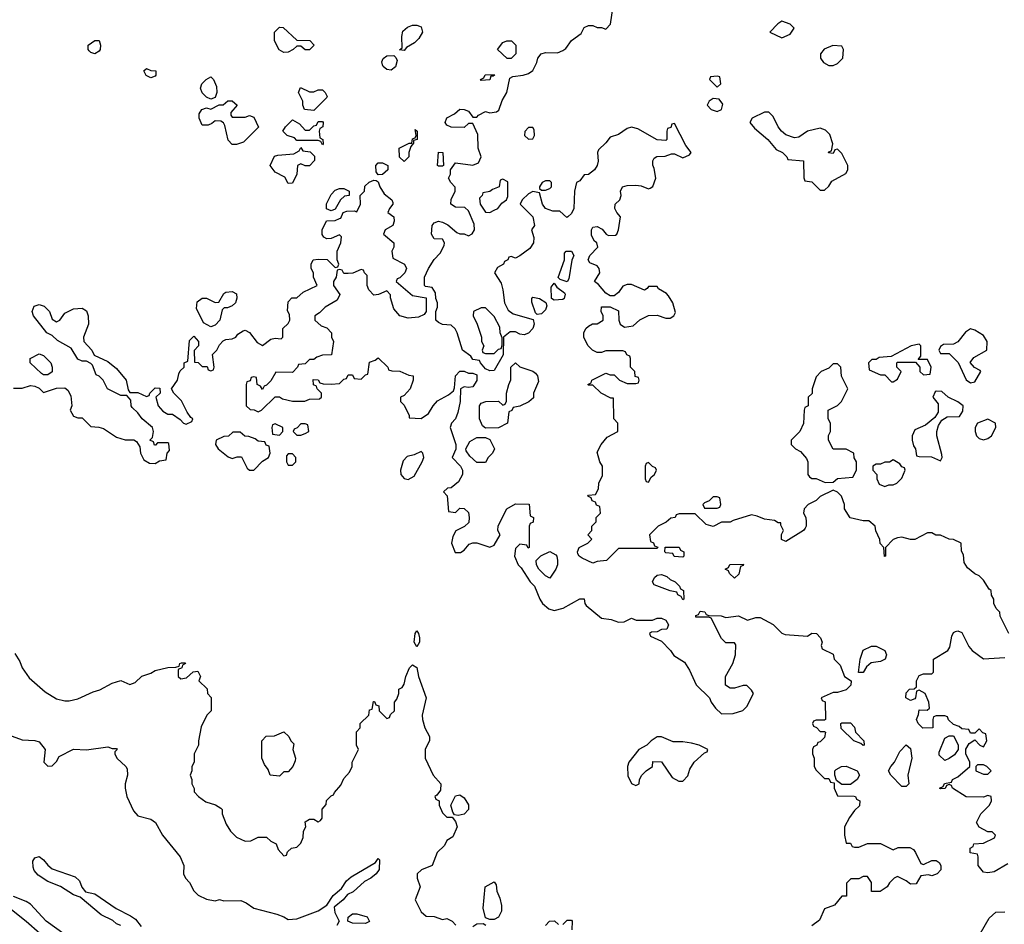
# Model space of a CAD drawing. Header units: inches. Extents: x 2348341 to 2479810, y 460419 to 613669.
# Tile 125 of 256: x 2423539 to 2428127, y 503456 to 507669. Entities that reach past the tile are written whole.
import ezdxf

# ---------------------------------------------------------------- set-up
doc = ezdxf.new("R2010")
doc.units = ezdxf.units.IN
doc.header["$MEASUREMENT"] = 0
doc.layers.add('C4520', color=7, linetype='Continuous')

msp = doc.modelspace()

# ---------------------------------------------------------------- linework, layer by layer
at = {"layer": 'C4520', "color": 2}
for points, elevation in [([(2428148, 504810), (2428108, 504890), (2428106, 504910), (2428090, 504926), (2428078, 504950), (2428078, 504970), (2428068.4, 504988.4), (2428066, 505010), (2428056.4, 505016.4), (2428030, 505058), (2428010, 505078), (2427990, 505088), (2427956.4, 505116.4), (2427940.4, 505140.4), (2427936.4, 505176.4), (2427927.3, 505192.7), (2427926, 505230), (2427890, 505248), (2427870, 505248.7), (2427830, 505268), (2427808.4, 505268.4), (2427790, 505278), (2427770, 505278), (2427710, 505248), (2427690, 505248), (2427650, 505258), (2427630, 505255.3), (2427610, 505248), (2427574, 505210), (2427574, 505170), (2427568.4, 505168.4), (2427566, 505210), (2427548.4, 505228.4), (2427547.3, 505247.3), (2427528.4, 505288.4), (2427526, 505310), (2427495.3, 505335.3), (2427470, 505335.3), (2427408.9, 505348.9), (2427382, 505390), (2427382, 505410), (2427368, 505450), (2427350, 505468), (2427330, 505478), (2427270, 505448), (2427251.1, 505428.9), (2427214, 505410), (2427194, 505390), (2427192, 505370), (2427202, 505350), (2427204.7, 505330), (2427204.7, 505310), (2427199.8, 505300.2), (2427192, 505290), (2427110, 505238), (2427088.4, 505248.4), (2427088.7, 505271.3), (2427098, 505290), (2427086, 505314), (2427086, 505326), (2427074, 505326), (2427056.4, 505336.4), (2427010, 505342), (2426976.4, 505356.4), (2426950, 505362), (2426863.6, 505336.4), (2426850, 505328.7), (2426810, 505328), (2426770, 505308), (2426738, 505318), (2426687.3, 505367.3), (2426612.7, 505367.3), (2426598, 505362), (2426594, 505350), (2426572.7, 505347.3), (2426551.6, 505328.4), (2426514, 505310), (2426474, 505270), (2426478, 505238), (2426492.7, 505232.7), (2426498, 505218), (2426512.7, 505212.7), (2426510, 505206), (2426330, 505206), (2426274, 505150), (2426230, 505146), (2426210, 505138), (2426160.2, 505160.2), (2426146, 505170), (2426140.4, 505180.4), (2426138, 505190), (2426146, 505210), (2426186, 505230), (2426206, 505250), (2426186, 505270), (2426206, 505290), (2426206, 505310), (2426226, 505330), (2426226, 505350), (2426246, 505370), (2426242, 505402), (2426227.3, 505407.3), (2426222, 505422), (2426207.3, 505427.3), (2426202, 505442), (2426186, 505450), (2426190, 505454), (2426222, 505458), (2426236.4, 505483.6), (2426238, 505510), (2426254.6, 505545.4), (2426255.3, 505590), (2426242, 505610), (2426230, 505654), (2426249.2, 505690.8), (2426276.4, 505723.6), (2426326, 505750), (2426326, 505790), (2426308, 505810), (2426306, 505906), (2426294, 505906), (2426249.1, 505929.1), (2426210, 505966), (2426190, 505966), (2426186, 505970), (2426202, 505978), (2426206, 505990), (2426270, 506022), (2426290, 506014), (2426310, 506014), (2426334, 505990), (2426370, 505974), (2426410, 505974), (2426422, 505978), (2426426, 505990), (2426422, 506002), (2426407.3, 506007.3), (2426406, 506030), (2426386, 506050), (2426386, 506090), (2426382, 506102), (2426368, 506108), (2426362, 506122), (2426350, 506126), (2426270, 506126), (2426250, 506118), (2426230, 506118), (2426208.9, 506128.9), (2426188, 506150), (2426168.4, 506188.4), (2426168, 506210), (2426178, 506230), (2426190, 506242), (2426208.4, 506251.6), (2426230, 506252), (2426258, 506270), (2426258, 506290), (2426248, 506310), (2426250, 506332), (2426290, 506332), (2426330, 506312), (2426331.3, 506270), (2426338, 506250), (2426356.9, 506236.9), (2426397.2, 506242.8), (2426429.1, 506270.9), (2426470, 506291.3), (2426510, 506292), (2426550, 506278), (2426570, 506278), (2426588, 506290), (2426595.3, 506304.7), (2426582, 506350), (2426563.1, 506383.1), (2426553.6, 506393.6), (2426515.3, 506415.3), (2426510, 506426), (2426470, 506426), (2426463.6, 506416.4), (2426450, 506408.7), (2426390, 506435.3), (2426370, 506435.3), (2426350, 506428), (2426330, 506398), (2426310, 506382), (2426290, 506382), (2426270, 506395.3), (2426236, 506436), (2426218, 506450), (2426242, 506490), (2426239, 506510), (2426230, 506522), (2426196.4, 506536.4), (2426188, 506550), (2426195.3, 506570), (2426234, 506610), (2426228, 506630), (2426217.2, 506637.2), (2426203.2, 506663.2), (2426204, 506690), (2426210, 506702), (2426230, 506706), (2426252.8, 506692.8), (2426271.3, 506670), (2426283, 506663), (2426315.5, 506664.5), (2426322, 506670), (2426329.3, 506690.7), (2426339, 506750), (2426321.2, 506770), (2426313.2, 506790), (2426314, 506810), (2426335.3, 506830), (2426342, 506850), (2426339, 506870), (2426348.7, 506890), (2426370, 506896.3), (2426410, 506898), (2426435.2, 506895.2), (2426470, 506881), (2426476.5, 506883.5), (2426490, 506892), (2426504, 506930), (2426496, 506976), (2426489, 506991), (2426488.9, 507011.1), (2426496.4, 507023.6), (2426508.9, 507031.1), (2426547.3, 507032.7), (2426576.4, 507043.6), (2426590, 507044.7), (2426630, 507024.7), (2426660.4, 507039.6), (2426668, 507050), (2426642.7, 507082.7), (2426590, 507186), (2426578, 507182), (2426572.7, 507167.3), (2426558, 507162), (2426554, 507150), (2426554, 507110), (2426550, 507106), (2426510, 507108.7), (2426420.2, 507160.2), (2426390, 507168.7), (2426370, 507162), (2426330, 507134), (2426290, 507122), (2426270, 507095.3), (2426236.9, 507063.1), (2426231.3, 507050), (2426234.8, 507010), (2426230.8, 506990), (2426218, 506970), (2426190, 506948), (2426170, 506946), (2426150, 506918), (2426134, 506910), (2426124.7, 506870), (2426122, 506790), (2426110, 506766), (2426094, 506750), (2426088, 506748), (2426056.4, 506776.4), (2426023.6, 506776.4), (2425989.2, 506789.2), (2425975.3, 506810), (2425962, 506862), (2425930, 506868), (2425910, 506858), (2425881, 506830), (2425871.3, 506810), (2425931, 506750), (2425938, 506710), (2425924.7, 506690), (2425934.4, 506654.4), (2425934, 506630), (2425917.1, 506602.9), (2425870, 506568.7), (2425850, 506558), (2425830, 506566), (2425818, 506562), (2425814, 506550), (2425798, 506542), (2425794, 506530), (2425765.4, 506514.6), (2425752, 506490), (2425782, 506442), (2425791.1, 506411.1), (2425798, 506350), (2425816, 506316), (2425838.8, 506298.8), (2425931.6, 506271.6), (2425936, 506250), (2425931, 506230), (2425910, 506209.2), (2425890, 506201.2), (2425870, 506204), (2425850, 506215.3), (2425824.7, 506215.3), (2425794, 506190), (2425791.6, 506108.4), (2425750, 506035.3), (2425730, 506034), (2425710, 506042), (2425686, 506070), (2425682, 506082), (2425650, 506086), (2425642, 506102), (2425602, 506130), (2425578, 506210), (2425568.4, 506228.4), (2425550, 506246), (2425510, 506248.7), (2425490, 506258), (2425478, 506270), (2425478, 506310), (2425486, 506330), (2425486, 506350), (2425478, 506370), (2425476.4, 506396.4), (2425462, 506422), (2425430, 506426), (2425426, 506430), (2425426, 506470), (2425444, 506510), (2425470, 506552), (2425498, 506582), (2425516.4, 506616.4), (2425518, 506630), (2425510, 506646), (2425470, 506648), (2425458, 506670), (2425462, 506710), (2425470, 506722), (2425490, 506731), (2425510, 506726), (2425534, 506714), (2425576.9, 506676.9), (2425590, 506671.3), (2425611.1, 506671.1), (2425630, 506662), (2425648.4, 506671.6), (2425658, 506690), (2425656.4, 506716.4), (2425630, 506778), (2425614, 506794), (2425570, 506795.3), (2425549, 506810), (2425549.4, 506830.6), (2425568.7, 506870), (2425568.4, 506888.4), (2425548, 506910), (2425538, 506930), (2425546, 506950), (2425546, 506970), (2425570, 507002), (2425650, 506990.7), (2425677.2, 507002.8), (2425689.2, 507030), (2425675.3, 507070), (2425674.6, 507134.6), (2425650, 507186), (2425630, 507186), (2425610, 507166), (2425550, 507168.7), (2425530, 507178), (2425522, 507190), (2425529.1, 507210.9), (2425566, 507230), (2425590, 507251.3), (2425611.1, 507251.1), (2425630, 507242), (2425650, 507214), (2425670, 507214), (2425676.4, 507223.6), (2425710, 507241), (2425730, 507234.8), (2425761.2, 507238.8), (2425772.5, 507247.5), (2425787, 507293), (2425809.2, 507330), (2425823.1, 507396.9), (2425836.4, 507403.6), (2425886, 507410), (2425910, 507418), (2425930, 507431.3), (2425949.2, 507470), (2425953.2, 507490), (2425969, 507510), (2425990, 507515.5), (2426045.2, 507514.8), (2426070, 507524.7), (2426084.7, 507535.3), (2426110, 507572), (2426155.3, 507604.7), (2426170, 507632), (2426190, 507642), (2426210, 507642), (2426230, 507632), (2426250, 507632), (2426270, 507624.7), (2426292.9, 507647.1), (2426308.4, 507751.6)], 82), ([(2423510, 505952), (2423550, 505952), (2423590, 505964.7), (2423610, 505962), (2423630, 505952), (2423650, 505932), (2423710, 505952), (2423750, 505954), (2423763.6, 505943.6), (2423776.9, 505916.9), (2423782, 505870), (2423774, 505850), (2423790, 505822), (2423810, 505814), (2423830, 505814), (2423870, 505774), (2423908.4, 505771.6), (2423930, 505764.7), (2423990, 505724.7), (2424030, 505711.3), (2424071.6, 505711.6), (2424083.6, 505703.6), (2424099.6, 505679.6), (2424102, 505650), (2424118, 505618), (2424143.6, 505603.6), (2424170, 505602), (2424190, 505614), (2424222, 505618), (2424226, 505650), (2424238, 505662), (2424234.6, 505694.6), (2424230, 505698), (2424182, 505698), (2424172.7, 505687.3), (2424167.3, 505687.3), (2424162, 505702), (2424146, 505710), (2424158, 505722), (2424162, 505750), (2424158, 505770), (2424109.2, 505809.2), (2424090, 505838), (2424063.1, 505863.1), (2424058, 505870), (2424056.4, 505896.4), (2424050, 505906), (2424038, 505918), (2424010, 505918), (2423948, 505950), (2423928, 505990), (2423910, 506008), (2423895.3, 506015.3), (2423879, 506059), (2423870, 506068), (2423850, 506078), (2423830, 506078), (2423810, 506088), (2423778.6, 506138.6), (2423714.6, 506174.6), (2423690, 506198), (2423666, 506210), (2423604, 506290), (2423597.2, 506310), (2423606, 506334), (2423630, 506342.8), (2423653.7, 506333.7), (2423678, 506310), (2423690, 506274), (2423710, 506262), (2423726, 506270), (2423750, 506302), (2423790, 506322), (2423830, 506324.7), (2423850, 506312), (2423858.8, 506290), (2423859.1, 506250), (2423836, 506190), (2423838, 506170), (2423876, 506130), (2423886, 506106), (2423950, 506076), (2423990, 506044.7), (2424036, 505990), (2424044.7, 505944.7), (2424052.7, 505932.7), (2424090, 505932), (2424130, 505914), (2424142, 505918), (2424146, 505930), (2424170, 505954), (2424192.7, 505952.7), (2424194, 505930), (2424174, 505910), (2424184.7, 505870), (2424205.5, 505845.5), (2424230, 505831), (2424251, 505831), (2424286.4, 505806.4), (2424302, 505790), (2424315.3, 505784.7), (2424342, 505798), (2424346, 505810), (2424336.4, 505816.4), (2424320.2, 505840.2), (2424293.6, 505893.6), (2424258, 505930), (2424246, 505950), (2424275.3, 505990), (2424280.4, 506019.6), (2424287.3, 506032.7), (2424306, 506050), (2424306, 506070), (2424322, 506078), (2424330, 506174), (2424350, 506194), (2424372, 506170), (2424372, 506150), (2424352.7, 506127.3), (2424354, 506074), (2424371.6, 506071.6), (2424390, 506054), (2424412.7, 506052.7), (2424418, 506038), (2424430, 506034), (2424442, 506038), (2424446, 506050), (2424438, 506110), (2424458, 506130), (2424470, 506154), (2424487.3, 506172.7), (2424500.4, 506179.6), (2424530, 506182), (2424546, 506190), (2424556.4, 506203.6), (2424580.4, 506219.6), (2424590, 506222), (2424610, 506212), (2424646, 506166), (2424670, 506152), (2424710, 506181), (2424730, 506184.7), (2424758, 506182), (2424766, 506190), (2424766, 506230), (2424790, 506254), (2424798, 506270), (2424796.4, 506296.4), (2424787.3, 506312.7), (2424790, 506354), (2424807.3, 506372.7), (2424830, 506374), (2424860.2, 506399.8), (2424926, 506430), (2424908, 506470), (2424908, 506490), (2424898, 506510), (2424898, 506530), (2424906, 506550), (2424930, 506554), (2424972, 506552), (2425010, 506514), (2425022, 506518), (2425026, 506530), (2425018, 506550), (2425018, 506590), (2425035.3, 506630), (2425038, 506658), (2425030, 506666), (2424991.1, 506648.9), (2424970, 506648), (2424956.4, 506656.4), (2424948.9, 506668.9), (2424948.7, 506690), (2424968.4, 506731.6), (2425010, 506734), (2425030, 506742), (2425035.3, 506744.7), (2425046, 506770), (2425063.1, 506776.9), (2425098, 506778), (2425110, 506774), (2425128, 506810), (2425126, 506850), (2425146, 506870), (2425147.3, 506892.7), (2425168.4, 506911.6), (2425190, 506922), (2425199.6, 506919.6), (2425210, 506914), (2425218, 506890), (2425238, 506858), (2425274, 506830), (2425278, 506818), (2425278, 506810), (2425262, 506790), (2425254, 506770), (2425282, 506750), (2425284.7, 506730), (2425278, 506710), (2425242, 506690), (2425234, 506670), (2425282, 506630), (2425282, 506610), (2425274, 506590), (2425278, 506558), (2425332, 506530), (2425342, 506510), (2425334, 506490), (2425310, 506466), (2425298, 506462), (2425294, 506450), (2425370, 506384.7), (2425432.7, 506372.7), (2425434, 506310), (2425423.6, 506296.4), (2425396.9, 506283.1), (2425350, 506279), (2425310, 506288.7), (2425282, 506322), (2425267.3, 506372.7), (2425267.3, 506387.3), (2425250, 506406), (2425211.6, 506388.4), (2425190, 506386), (2425166, 506410), (2425158, 506430), (2425158, 506478), (2425146, 506490), (2425142, 506502), (2425130, 506506), (2425091.6, 506488.4), (2425070, 506486), (2425050, 506486), (2425042, 506502), (2425030, 506506), (2425018, 506502), (2425014, 506470), (2425002, 506450), (2425002, 506430), (2425031.6, 506388.4), (2425018, 506362), (2424962, 506330), (2424936.9, 506303.1), (2424914, 506290), (2424914, 506270), (2424943.6, 506243.6), (2424970, 506234), (2424992, 506210), (2424992, 506190), (2425002, 506170), (2424992.7, 506107.3), (2424950, 506106), (2424923.6, 506096.4), (2424910, 506086), (2424890, 506086), (2424870, 506066), (2424838, 506062), (2424834, 506050), (2424810, 506026), (2424732.7, 506027.3), (2424710, 505986), (2424690, 505966), (2424678, 505962), (2424670, 505946), (2424662, 505962), (2424646, 505970), (2424642, 506002), (2424630, 506006), (2424618, 506002), (2424612.7, 505987.3), (2424598, 505982), (2424594, 505970), (2424594, 505870), (2424612.7, 505852.7), (2424631.6, 505851.6), (2424650, 505842), (2424666, 505850), (2424730, 505912), (2424750, 505912), (2424763.6, 505903.6), (2424810, 505891.3), (2424867.3, 505892.7), (2424890, 505902), (2424936.4, 505903.6), (2424946, 505910), (2424946, 505930), (2424926, 505950), (2424922, 505962), (2424908.4, 505968.4), (2424907.3, 505992.7), (2424930, 505992), (2424938, 505978), (2424952.7, 505972.7), (2424990, 505971.3), (2425030, 505974), (2425050, 505994), (2425062, 505998), (2425070, 506014), (2425090, 506014), (2425098, 505998), (2425130, 505994), (2425150, 506014), (2425162, 506018), (2425170, 506074), (2425196.4, 506083.6), (2425210, 506094), (2425254, 506050), (2425258, 506038), (2425272.7, 506032.7), (2425310, 506032), (2425352.7, 506012.7), (2425372, 506010), (2425372, 505990), (2425358, 505950), (2425330, 505918), (2425314, 505910), (2425314, 505890), (2425330, 505874), (2425354, 505826), (2425354, 505814), (2425410, 505811.3), (2425444.7, 505835.3), (2425465.2, 505870), (2425485.8, 505894.2), (2425538, 505922), (2425560.4, 505939.6), (2425565.6, 505954.4), (2425569.7, 506010.3), (2425590, 506031.3), (2425611.1, 506031.1), (2425630, 506022), (2425650, 506022), (2425670, 506014), (2425670, 505988), (2425650, 505959), (2425630, 505955.3), (2425610, 505958), (2425594, 505950), (2425591.1, 505891.1), (2425581.4, 505838.6), (2425570.7, 505809.3), (2425552, 505790), (2425544.7, 505770), (2425572, 505690), (2425571.6, 505668.4), (2425554, 505630), (2425594, 505590), (2425602, 505570), (2425602, 505550), (2425583.6, 505516.4), (2425550, 505488), (2425532.7, 505487.3), (2425514, 505470), (2425531.6, 505451.6), (2425538, 505378), (2425570, 505374), (2425590, 505394), (2425610, 505392), (2425630, 505374), (2425634, 505350), (2425632.7, 505327.3), (2425611.6, 505308.4), (2425571.6, 505288.4), (2425558, 505262), (2425551.3, 505230), (2425567.9, 505187.9), (2425592.9, 505187.1), (2425610, 505198), (2425634, 505226), (2425650, 505232), (2425670, 505232), (2425730, 505212), (2425750, 505222), (2425778, 505270), (2425768, 505290), (2425768.4, 505311.6), (2425808.9, 505391.1), (2425850, 505414), (2425912.7, 505412.7), (2425918, 505358), (2425934, 505350), (2425931.6, 505328.4), (2425918, 505322), (2425914, 505310), (2425914, 505210), (2425908, 505208), (2425902, 505222), (2425870, 505226), (2425850, 505206), (2425844.7, 505170), (2425862, 505130), (2425876, 505116), (2425918, 505050), (2425938, 505030), (2425962.8, 504970), (2425976, 504950), (2426005.5, 504925.5), (2426030, 504917.3), (2426072, 504928), (2426150, 504972), (2426170, 504972), (2426172, 504950), (2426179.6, 504939.6), (2426250, 504882), (2426295.3, 504875.3), (2426330, 504862), (2426356.4, 504863.6), (2426390, 504882), (2426411.6, 504871.6), (2426488.4, 504871.6), (2426510, 504882), (2426530, 504882), (2426550, 504872), (2426562, 504850), (2426554, 504830), (2426530, 504828), (2426510, 504818), (2426483.6, 504816.4), (2426474, 504810), (2426478, 504798), (2426530, 504774), (2426571.1, 504731.1), (2426587.1, 504707.1), (2426636.9, 504676.9), (2426659.6, 504639.6), (2426691.1, 504571.1), (2426754, 504510), (2426762, 504490), (2426782, 504462), (2426810, 504436), (2426863.1, 504436.9), (2426908.9, 504451.1), (2426928, 504470), (2426958, 504530), (2426950, 504546), (2426927.3, 504567.3), (2426910, 504568), (2426870, 504555.3), (2426850, 504555.3), (2426828.7, 504568.7), (2426828.7, 504610), (2426862, 504670), (2426875.3, 504710), (2426876.4, 504756.4), (2426870, 504766), (2426830, 504766), (2426810, 504786), (2426762, 504882), (2426750, 504886), (2426690, 504886), (2426690, 504894), (2426702, 504898), (2426710, 504914), (2426731.3, 504911.3), (2426738, 504898), (2426750, 504894), (2426808.4, 504891.6), (2426830, 504884.7), (2426888.4, 504891.6), (2426930, 504871.3), (2426970, 504884.7), (2426990, 504884.7), (2427050, 504851.3), (2427090, 504812), (2427105.4, 504805.4), (2427210, 504798), (2427230, 504811.3), (2427252, 504810), (2427271.3, 504790), (2427278, 504770), (2427274, 504754), (2427278, 504738), (2427330, 504714), (2427334, 504690), (2427362, 504662), (2427382, 504610), (2427414, 504590), (2427412, 504570), (2427390, 504548), (2427350, 504535.3), (2427330, 504535.3), (2427274, 504510), (2427278, 504498), (2427292, 504492), (2427294, 504410), (2427290, 504406), (2427250, 504406), (2427238, 504402), (2427234, 504390), (2427238, 504378), (2427252.7, 504372.7), (2427270, 504354), (2427290, 504354), (2427294, 504350), (2427290, 504326), (2427270, 504306), (2427258, 504302), (2427254, 504290), (2427238, 504282), (2427234, 504270), (2427234, 504250), (2427242, 504230), (2427242, 504190), (2427250, 504174), (2427290, 504134), (2427310, 504134), (2427318, 504118), (2427334, 504114), (2427334, 504090), (2427350, 504054), (2427427.3, 504052.7), (2427434, 504050), (2427438, 504038), (2427454, 504030), (2427452.7, 504007.3), (2427430, 503986), (2427406.4, 503953.6), (2427382, 503910), (2427382, 503870), (2427390, 503834), (2427410, 503834), (2427418, 503818), (2427430, 503814), (2427450, 503814), (2427490, 503832), (2427550, 503832), (2427610, 503802), (2427632.7, 503812.7), (2427687.3, 503812.7), (2427703.6, 503803.6), (2427714, 503790), (2427738, 503738), (2427750, 503734), (2427790, 503752), (2427810, 503752), (2427823.6, 503743.6), (2427832, 503730), (2427831.6, 503708.4), (2427814, 503690), (2427790, 503682), (2427774, 503686), (2427738, 503682), (2427716, 503644), (2427690, 503642), (2427670, 503658), (2427630, 503678), (2427614, 503670), (2427591.6, 503648.4), (2427582, 503630), (2427548.4, 503608.4), (2427508.7, 503608.7), (2427508, 503650), (2427490, 503678), (2427470, 503678), (2427450, 503668), (2427412.7, 503667.3), (2427392.7, 503647.3), (2427392.7, 503587.3), (2427370, 503586), (2427335.3, 503544.7), (2427290, 503528), (2427266, 503474), (2427230, 503448)], 82), ([(2428143.6, 503736.4), (2428079.6, 503700.4), (2428050, 503695.3), (2428030, 503698), (2428006, 503730), (2428006, 503770), (2428002, 503782), (2427968.4, 503788.4), (2427968, 503810), (2427982, 503818), (2427986, 503830), (2428030, 503834), (2428082, 503858), (2428086, 503870), (2428070, 503886), (2428050, 503886), (2428010, 503908), (2427998, 503930), (2428018, 503970), (2428058, 504010), (2428068, 504030), (2428066, 504050), (2428050, 504055.3), (2428030, 504048), (2427950, 504048.7), (2427886, 504090), (2427882, 504102), (2427870, 504106), (2427858, 504102), (2427851.6, 504088.4), (2427830, 504086), (2427826, 504090), (2427842, 504098), (2427848.7, 504111.3), (2427882, 504118), (2427886, 504130), (2427910, 504142), (2427966, 504190), (2427966, 504210), (2427948, 504250), (2427948.4, 504271.6), (2427963.1, 504296.9), (2427990, 504314), (2428014, 504290), (2428030, 504282), (2428046, 504310), (2428042, 504342), (2428027.3, 504347.3), (2428010, 504366), (2427990, 504346), (2427970, 504346), (2427962, 504362), (2427930, 504366), (2427916.4, 504376.4), (2427890, 504386), (2427867.3, 504407.3), (2427862, 504422), (2427850, 504426), (2427810, 504426), (2427798, 504422), (2427794, 504410), (2427794, 504370), (2427748.4, 504368.4), (2427726, 504390), (2427718, 504410), (2427727.3, 504432.7), (2427730, 504454), (2427767.3, 504452.7), (2427778, 504462), (2427775.3, 504490), (2427758, 504530), (2427730, 504546), (2427718, 504542), (2427714, 504510), (2427710, 504506), (2427690, 504498), (2427668.7, 504510), (2427670, 504534), (2427686, 504550), (2427707.3, 504552.7), (2427718, 504562), (2427718, 504590), (2427730, 504614), (2427750, 504622), (2427790, 504622), (2427798, 504630), (2427798, 504690), (2427864, 504730), (2427873.2, 504746.8), (2427882.7, 504797.3), (2427890, 504814), (2427900.4, 504819.6), (2427910, 504822), (2427930, 504814), (2427962, 504750), (2427978, 504730), (2428030, 504692), (2428130, 504698)], 82), ([(2423516.9, 504716.9), (2423539.8, 504679.8), (2423551.3, 504650), (2423583.5, 504603.5), (2423658, 504538), (2423710, 504506), (2423750, 504496), (2423770, 504496), (2423810, 504506), (2423882, 504538), (2423912.9, 504547.1), (2423970, 504578), (2424010, 504591.3), (2424052.7, 504572.7), (2424078, 504582), (2424109.1, 504610.9), (2424150, 504624.7), (2424170, 504638), (2424230, 504652), (2424267.3, 504652.7), (2424282, 504658), (2424286, 504670), (2424292.7, 504672.7), (2424310, 504674), (2424312, 504670), (2424298, 504662), (2424294, 504650), (2424278, 504642), (2424278, 504610), (2424290, 504598), (2424316.4, 504603.6), (2424348, 504632), (2424370, 504634), (2424382, 504610), (2424374, 504590), (2424412.7, 504552.7), (2424414, 504530), (2424431.6, 504511.6), (2424432, 504450), (2424412, 504430), (2424385.4, 504374.6), (2424372, 504310), (2424372, 504290), (2424352, 504250), (2424352, 504210), (2424342, 504190), (2424342, 504170), (2424334, 504150), (2424342, 504130), (2424342, 504110), (2424352.7, 504087.3), (2424352.7, 504072.7), (2424372, 504050), (2424406.4, 504026.4), (2424451.6, 504011.6), (2424476.9, 503996.9), (2424482, 503990), (2424482, 503970), (2424502, 503922), (2424522, 503890), (2424550, 503862), (2424590, 503842), (2424616.4, 503843.6), (2424650, 503862), (2424690, 503862), (2424710, 503842), (2424734, 503830), (2424743.6, 503803.6), (2424770, 503774), (2424782, 503778), (2424787.3, 503792.7), (2424806, 503810), (2424830, 503814), (2424850, 503834), (2424860.4, 503859.6), (2424862, 503890), (2424873.2, 503910), (2424870, 503932), (2424890, 503944.7), (2424910, 503944.7), (2424930, 503932), (2424940.4, 503939.6), (2424948, 503950), (2424948.9, 503991.1), (2424967.3, 504012.7), (2424968.4, 504031.6), (2424990, 504054), (2425002, 504058), (2425006, 504070), (2425036.4, 504103.6), (2425050, 504134), (2425076.4, 504163.6), (2425088, 504190), (2425088, 504210), (2425118, 504270), (2425108, 504290), (2425108.4, 504351.6), (2425126, 504370), (2425126, 504390), (2425166, 504430), (2425170, 504454), (2425182, 504458), (2425187.3, 504492.7), (2425192.7, 504492.7), (2425198, 504478), (2425212.7, 504472.7), (2425214, 504450), (2425250, 504414), (2425262, 504418), (2425267.3, 504432.7), (2425286, 504450), (2425286, 504490), (2425296.4, 504503.6), (2425306, 504530), (2425306, 504550), (2425322, 504558), (2425330, 504574), (2425338, 504610), (2425355.3, 504650), (2425370, 504664.7), (2425390, 504652), (2425397.3, 504610), (2425433.4, 504510), (2425414.9, 504430), (2425416, 504410), (2425426.7, 504370), (2425448.4, 504330), (2425448.2, 504311.8), (2425428.8, 504270), (2425428.7, 504230), (2425466, 504150), (2425502, 504110), (2425499.6, 504080.4), (2425483.6, 504056.4), (2425474, 504050), (2425478, 504038), (2425494, 504030), (2425494, 504010), (2425510, 503974), (2425530, 503954), (2425554, 503954), (2425570, 503934), (2425578, 503910), (2425556.9, 503863.1), (2425530, 503846), (2425518, 503822), (2425484.7, 503790), (2425462, 503730), (2425411.1, 503708.9), (2425392, 503690), (2425391.3, 503670), (2425404.7, 503630), (2425382, 503570), (2425410, 503514), (2425432.7, 503492.7), (2425470, 503491.3), (2425510, 503478), (2425530, 503482), (2425554, 503470), (2425572, 503452)], 78), ([(2423470, 504344.7), (2423550, 504314.8), (2423610, 504310.8), (2423630, 504304.7), (2423658, 504270), (2423652, 504210), (2423670, 504192), (2423690, 504194), (2423710, 504214), (2423723.1, 504236.9), (2423789.4, 504270.6), (2423850, 504267.3), (2423950, 504282), (2423970, 504274), (2423990, 504274), (2423994, 504270), (2423982, 504258), (2423982, 504250), (2423992, 504230), (2424034, 504190), (2424039.6, 504179.6), (2424042, 504150), (2424031.3, 504110), (2424031, 504089), (2424039.1, 504050), (2424070, 503984.7), (2424090, 503961), (2424150, 503944.7), (2424172, 503930), (2424204.7, 503870), (2424286.8, 503770), (2424304.7, 503730), (2424302, 503690), (2424312, 503670), (2424330.9, 503650.9), (2424351.1, 503611.1), (2424361, 503601), (2424371.1, 503591.1), (2424410, 503572), (2424450, 503564.7), (2424470, 503571.3), (2424490, 503564.7), (2424570, 503566), (2424595.3, 503555.3), (2424630, 503531.3), (2424738, 503502), (2424770.7, 503490.7), (2424790, 503478), (2424830, 503481), (2424930, 503518), (2424970, 503544.7), (2424999.3, 503590), (2425038, 503622), (2425062.4, 503657.6), (2425083.6, 503676.4), (2425196.5, 503743.5), (2425210, 503762), (2425215.3, 503755.3), (2425214, 503710), (2425201, 503690), (2425176, 503670), (2425145.3, 503654.7), (2425092.7, 503607.3), (2425066.2, 503593.8), (2425046.8, 503570), (2425004.9, 503535.1), (2425008, 503510), (2425028, 503470), (2425017.3, 503450)], 74), ([(2424010, 503449.3), (2423990, 503458.4), (2423973.3, 503473.3), (2423919.3, 503499.3), (2423821.2, 503581.2), (2423790, 503593), (2423730, 503631.8), (2423670, 503654.7), (2423624.8, 503684.7), (2423606.7, 503706.7), (2423602.3, 503722.3), (2423600.5, 503750), (2423610, 503764.9), (2423630, 503770.7), (2423650, 503756.3), (2423670, 503730.5), (2423690, 503714.4), (2423797, 503677), (2423818, 503658), (2423828.7, 503628.7), (2423846.4, 503606.4), (2423890, 503598), (2423989.1, 503529.1), (2424055.3, 503495.3), (2424079.2, 503479.2), (2424105.4, 503445.4)], 70), ([(2423632.8, 503412.8), (2423570, 503469.3), (2423470, 503547)], 78), ([(2423800.5, 503370), (2423662.9, 503470), (2423589.8, 503549.8), (2423570, 503562), (2423510, 503585.7)], 74), ([(2427970, 503334), (2428056.4, 503483.6), (2428088.4, 503511.6), (2428130, 503514)], 82), ([(2425650, 503444.7), (2425670, 503458), (2425699.6, 503459.6), (2425712, 503452)], 78), ([(2425988.7, 503450), (2426008, 503470), (2426031.6, 503471.6), (2426050, 503454)], 78), ([(2426070, 503454), (2426090, 503474), (2426110, 503474), (2426114, 503470), (2426111.3, 503430)], 78)]:
    msp.add_lwpolyline(points, dxfattribs=dict(at, elevation=elevation))
for points, elevation in [([(2424870, 507528), (2424850, 507546), (2424830, 507546), (2424814, 507530), (2424790, 507518), (2424770, 507515.3), (2424748.9, 507528.9), (2424726, 507570), (2424726, 507610), (2424750, 507634), (2424767.3, 507632.7), (2424830, 507574), (2424891.3, 507571.3), (2424911.3, 507550), (2424890, 507528)], 82), ([(2425330, 507526), (2425308.7, 507528.7), (2425322, 507538), (2425319.5, 507590), (2425324.4, 507615.6), (2425346.3, 507633.7), (2425370, 507643.8), (2425390, 507643.8), (2425410, 507634.8), (2425415.5, 507610), (2425399.6, 507580.4), (2425379, 507561), (2425341, 507539)], 82), ([(2427090, 507662), (2427072, 507650), (2427034, 507610), (2427090, 507584.7), (2427130, 507602), (2427148, 507630), (2427130, 507648)], 82), ([(2423890, 507509.2), (2423870, 507515.3), (2423863.2, 507523.2), (2423859, 507530), (2423859, 507550), (2423890, 507571.3), (2423910, 507571.3), (2423916, 507550), (2423914.8, 507530), (2423910, 507522)], 82), ([(2425810, 507488), (2425766, 507530), (2425790, 507562), (2425809.1, 507570.9), (2425830.7, 507570.7), (2425851, 507550), (2425850.7, 507509.3), (2425830, 507488)], 82), ([(2427328.4, 507548.4), (2427287.9, 507532.1), (2427271.3, 507510), (2427271.3, 507490), (2427284.7, 507470), (2427310, 507456), (2427330, 507456), (2427350, 507464.7), (2427375.3, 507490), (2427378, 507530), (2427370, 507546)], 82), ([(2425270, 507433.2), (2425250, 507436), (2425233.2, 507450), (2425230, 507458), (2425227, 507473), (2425232.3, 507487.7), (2425250, 507500.7), (2425282, 507502), (2425292.7, 507492.7), (2425298, 507478), (2425290, 507449)], 82), ([(2424150, 507398), (2424128.9, 507408.9), (2424118, 507430), (2424130, 507442), (2424150, 507432), (2424174, 507430), (2424174, 507410), (2424170, 507406)], 82), ([(2424430, 507298), (2424410, 507308), (2424390, 507328), (2424382, 507350), (2424388, 507370), (2424408, 507390), (2424430, 507402), (2424442, 507390), (2424456.9, 507356.9), (2424458, 507330), (2424450, 507306)], 82), ([(2425690, 507386), (2425686, 507390), (2425702, 507398), (2425708, 507412), (2425750, 507414), (2425752, 507410), (2425746, 507406), (2425734, 507406), (2425730, 507388.7)], 82), ([(2426790, 507406), (2426758, 507402), (2426754, 507390), (2426790, 507354), (2426806, 507370), (2426802, 507402)], 82), ([(2424890, 507332), (2424910, 507332), (2424930, 507342), (2424950, 507342), (2424962, 507330), (2424971.6, 507311.6), (2424970, 507306), (2424910, 507246), (2424866, 507250), (2424858, 507270), (2424858, 507290), (2424838, 507330), (2424847.3, 507352.7)], 82), ([(2424530, 507214), (2424590, 507214), (2424610, 507222), (2424630, 507214), (2424651.6, 507168.4), (2424582, 507098), (2424550, 507088), (2424530, 507088), (2424510, 507108), (2424495.3, 507175.3), (2424488.4, 507188.4), (2424476.4, 507196.4), (2424450, 507198), (2424435.3, 507184.7), (2424418, 507178), (2424390, 507178), (2424375.3, 507210), (2424375.3, 507230), (2424388, 507250), (2424410, 507258), (2424430, 507252), (2424468, 507272), (2424487.3, 507272.7), (2424508.9, 507291.1), (2424530, 507291.3), (2424552, 507270), (2424523.6, 507236.4), (2424523.6, 507223.6)], 82), ([(2426770, 507302), (2426752, 507290), (2426742, 507270), (2426762, 507250), (2426790, 507241), (2426808.9, 507251.1), (2426815.3, 507275.3), (2426799, 507299)], 82), ([(2427030, 507238), (2427010, 507238), (2426952, 507210), (2426942, 507190), (2426963.5, 507163.5), (2427024.7, 507110), (2427063.5, 507063.5), (2427094, 507050), (2427114, 507030), (2427118, 507018), (2427191.1, 507011.1), (2427192.7, 506932.7), (2427198, 506918), (2427230, 506914), (2427270, 506874), (2427290, 506874), (2427310, 506894), (2427323.1, 506916.9), (2427388.4, 506951.6), (2427398, 506970), (2427398, 506990), (2427388.9, 507008.9), (2427370, 507046), (2427350, 507066), (2427338, 507062), (2427330, 507046), (2427308.4, 507048.4), (2427310, 507054), (2427322, 507058), (2427328, 507090), (2427314, 507134), (2427294.6, 507154.6), (2427270, 507164), (2427210.9, 507149.1), (2427170, 507122), (2427150, 507119), (2427110, 507133.2), (2427089.4, 507149.4), (2427074, 507170), (2427050, 507218)], 82), ([(2424870, 507154), (2424890, 507154), (2424910, 507174), (2424922, 507178), (2424930, 507194), (2424950, 507194), (2424954, 507190), (2424952, 507170), (2424938, 507162), (2424934, 507150), (2424938, 507118), (2424952, 507110), (2424954, 507090), (2424950, 507086), (2424942, 507102), (2424930, 507106), (2424830, 507106), (2424819, 507119), (2424786, 507130), (2424766, 507150), (2424778, 507170), (2424810, 507202), (2424843.6, 507183.6)], 82), ([(2425330, 507008), (2425308.4, 507028.4), (2425308, 507070), (2425354, 507094), (2425366, 507094), (2425370, 507114), (2425382, 507118), (2425386, 507130), (2425382, 507158), (2425391.3, 507150), (2425391.3, 507110), (2425374, 507106), (2425374, 507094), (2425362, 507078), (2425352, 507050), (2425352, 507030)], 82), ([(2425930, 507166), (2425910, 507166), (2425892.7, 507147.3), (2425892, 507130), (2425910, 507112), (2425930, 507114), (2425938, 507130), (2425936.4, 507156.4)], 82), ([(2424870, 506988), (2424850, 506998), (2424834, 506990), (2424831.1, 506948.9), (2424810, 506908), (2424790, 506906), (2424774.6, 506934.6), (2424730, 506958), (2424706, 506990), (2424727.3, 507032.7), (2424742, 507038), (2424816.4, 507043.6), (2424842, 507058), (2424850, 507074), (2424858, 507058), (2424892.7, 507052.7), (2424912.7, 507032.7), (2424912.7, 507012.7), (2424890, 506988.7)], 82), ([(2425490, 506986), (2425486, 506990), (2425490, 507052), (2425511.3, 507050), (2425514, 506990), (2425510, 506986)], 82), ([(2425210, 506946), (2425200.4, 506960.4), (2425198, 506990), (2425210, 507002), (2425230, 507002), (2425254, 506990), (2425254, 506970), (2425230, 506948)], 82), ([(2425790, 506926), (2425778, 506922), (2425774, 506890), (2425742, 506878), (2425730, 506868), (2425698, 506862), (2425694, 506850), (2425682, 506838), (2425684.7, 506810), (2425710, 506772), (2425730, 506771.3), (2425750, 506781), (2425768, 506790), (2425785.2, 506814.8), (2425808, 506830), (2425814, 506846), (2425813.2, 506913.2)], 82), ([(2426010, 506918), (2425990, 506918), (2425974, 506910), (2425962, 506890), (2425962, 506882), (2425970, 506874), (2425990, 506874), (2426010, 506882), (2426018, 506890), (2426018, 506910)], 82), ([(2424990, 506778), (2424968.4, 506788.4), (2424968.9, 506811.1), (2424990, 506854), (2425010, 506874), (2425030, 506882), (2425050, 506882), (2425074, 506870), (2425074, 506850), (2425052.7, 506847.3), (2425034, 506830), (2425010, 506786)], 82), ([(2426090, 506448), (2426058, 506458), (2426048.4, 506468.4), (2426078, 506550), (2426078, 506582), (2426086, 506590), (2426110, 506591.3), (2426122, 506570), (2426111.6, 506548.4), (2426098.8, 506461.2)], 82), ([(2426030, 506362), (2426018, 506370), (2426016.4, 506423.6), (2426030, 506442), (2426042.8, 506422.8), (2426077.3, 506397.3), (2426081, 506390), (2426076, 506370), (2426070, 506365.2)], 82), ([(2424430, 506238), (2424396.4, 506256.4), (2424363.1, 506323.1), (2424366, 506354), (2424390, 506371.3), (2424410, 506371.3), (2424450, 506352), (2424467.3, 506352.7), (2424490, 506394), (2424500.4, 506399.6), (2424530, 506402), (2424550, 506392), (2424551.6, 506371.6), (2424544.7, 506350), (2424530, 506335.3), (2424507.3, 506327.3), (2424492.7, 506327.3), (2424482, 506318), (2424472, 506270), (2424450, 506246)], 82), ([(2425950, 506295.3), (2425942.7, 506302.7), (2425926.3, 506353.7), (2425925.2, 506370), (2425930, 506376), (2425962, 506370), (2425991.3, 506351.3), (2425995.3, 506335.3), (2425990, 506318), (2425970, 506299)], 82), ([(2425710, 506326), (2425690, 506326), (2425654, 506310), (2425652, 506290), (2425671.1, 506251.1), (2425691, 506190), (2425691.3, 506170), (2425702, 506150), (2425694, 506130), (2425698, 506118), (2425710, 506114), (2425750, 506114), (2425770, 506134), (2425782, 506138), (2425787.3, 506152.7), (2425787.3, 506187.3), (2425778, 506210), (2425776.4, 506236.4), (2425750, 506286)], 82), ([(2427970, 506228.7), (2427947.1, 506212.9), (2427910, 506168), (2427890, 506158), (2427843.6, 506156.4), (2427830, 506146), (2427822, 506130), (2427830, 506114), (2427870, 506114), (2427911.6, 506071.6), (2427950, 505992), (2427970, 505978), (2427990, 505982), (2428018, 506030), (2428015.3, 506035.3), (2427988.9, 506048.9), (2427968.4, 506071.6), (2427984.7, 506095.3), (2428046, 506130), (2428048, 506170), (2428030, 506198), (2427990, 506222)], 82), ([(2427730, 506158), (2427694, 506150), (2427599.6, 506100.4), (2427544.7, 506095.3), (2427530, 506086), (2427510, 506086), (2427494, 506070), (2427498, 506038), (2427550, 506014), (2427570, 506014), (2427602, 505982), (2427610, 505982), (2427630, 505994), (2427646, 506030), (2427626, 506050), (2427626, 506070), (2427630, 506074), (2427714, 506074), (2427734, 506050), (2427734, 506030), (2427750, 506014), (2427782, 506018), (2427786, 506050), (2427770, 506086), (2427726, 506086), (2427738, 506102), (2427738, 506150)], 82), ([(2423650, 506015.3), (2423640.2, 506020.2), (2423588, 506070), (2423588, 506090), (2423630, 506112), (2423650, 506104.7), (2423684.7, 506070), (2423691.3, 506050), (2423690, 506028), (2423670, 506015.3)], 82), ([(2425710, 505766), (2425696.4, 505776.4), (2425682, 505810), (2425682, 505870), (2425690, 505882), (2425711.1, 505891.1), (2425770, 505892), (2425790, 505874), (2425802, 505878), (2425807.3, 505892.7), (2425808, 505930), (2425818, 505970), (2425828.4, 505991.6), (2425828, 506050), (2425850, 506071.3), (2425870, 506052), (2425930, 506031.3), (2425942, 506022), (2425952, 506010), (2425956.9, 505983.1), (2425934, 505930), (2425932.7, 505907.3), (2425911.6, 505888.4), (2425870, 505868), (2425838, 505862), (2425832, 505848), (2425818, 505842), (2425812, 505790), (2425770, 505768)], 82), ([(2427350, 506066), (2427330, 506066), (2427310, 506046), (2427274, 506030), (2427250, 506006), (2427232, 505950), (2427232, 505928), (2427214, 505910), (2427214, 505870), (2427198, 505862), (2427194, 505850), (2427191.6, 505788.4), (2427174, 505750), (2427134, 505710), (2427134, 505690), (2427154, 505670), (2427176.9, 505656.9), (2427205.4, 505625.4), (2427211.3, 505610), (2427212, 505550), (2427219.6, 505539.6), (2427230, 505532), (2427250, 505532), (2427292.7, 505512.7), (2427330, 505514), (2427350, 505532), (2427422, 505538), (2427438, 505570), (2427438, 505610), (2427428.4, 505628.4), (2427426, 505650), (2427390, 505668), (2427330, 505668), (2427308, 505710), (2427308.4, 505731.6), (2427318, 505750), (2427318, 505790), (2427306, 505810), (2427306, 505850), (2427350, 505872), (2427368, 505890), (2427398, 505950), (2427368.4, 506008.4), (2427366, 506050)], 82), ([(2427810, 505938), (2427804.7, 505935.3), (2427794, 505910), (2427819.6, 505879.6), (2427819.6, 505840.4), (2427803.6, 505816.4), (2427759.8, 505780.2), (2427710, 505758), (2427698, 505730), (2427698, 505710), (2427703.6, 505683.6), (2427714, 505670), (2427718, 505638), (2427730, 505634), (2427787.3, 505632.7), (2427830, 505614), (2427838, 505630), (2427836.4, 505643.6), (2427813.2, 505730), (2427813.2, 505750), (2427821.2, 505778.8), (2427836.4, 505803.6), (2427860.4, 505819.6), (2427919, 505821), (2427934.6, 505845.4), (2427935.3, 505870), (2427910, 505888.7), (2427866, 505910), (2427836.4, 505936.4)], 82), ([(2428050, 505808), (2428002, 505790), (2427992, 505770), (2427991.3, 505750), (2427998, 505730), (2428010, 505718), (2428030, 505711.3), (2428050, 505718), (2428068, 505730), (2428088, 505770), (2428086, 505790)], 82), ([(2424550, 505748), (2424532.7, 505747.3), (2424511.6, 505728.4), (2424490, 505728), (2424454, 505710), (2424452, 505690), (2424464.7, 505670), (2424510, 505632), (2424530, 505624.7), (2424552.7, 505632.7), (2424572.7, 505632.7), (2424599.8, 505579.8), (2424610, 505571.3), (2424630, 505571.3), (2424670, 505612), (2424698, 505630), (2424706, 505650), (2424702, 505682), (2424687.3, 505687.3), (2424682, 505702), (2424650, 505706), (2424636.4, 505716.4), (2424607.3, 505727.3), (2424588.7, 505728.7), (2424567.3, 505747.3)], 82), ([(2424730, 505786), (2424718, 505782), (2424714, 505770), (2424718, 505738), (2424750, 505734), (2424766, 505750), (2424766, 505770)], 82), ([(2424870, 505786), (2424850, 505786), (2424832.7, 505767.3), (2424818, 505762), (2424814, 505750), (2424830, 505734), (2424850, 505734), (2424870, 505742), (2424886, 505750), (2424882, 505782)], 82), ([(2425670, 505606), (2425636.4, 505636.4), (2425620.4, 505660.4), (2425618, 505670), (2425636.4, 505703.6), (2425670, 505722), (2425710, 505722), (2425730, 505714), (2425752, 505670), (2425742, 505650), (2425722, 505630), (2425710, 505606)], 82), ([(2425410, 505658), (2425377.3, 505642.7), (2425345.2, 505634.8), (2425325.5, 505614.5), (2425314, 505570), (2425316, 505550), (2425330, 505531.3), (2425350, 505526.8), (2425378, 505542), (2425415.3, 505610), (2425422, 505630), (2425418, 505650)], 82), ([(2424810, 505646), (2424790, 505646), (2424782, 505638), (2424782, 505610), (2424790, 505594), (2424810, 505594), (2424826, 505610), (2424826, 505630)], 82), ([(2427610, 505618), (2427591.6, 505608.4), (2427570, 505608), (2427550, 505598), (2427530, 505598), (2427514, 505590), (2427514, 505570), (2427534, 505550), (2427534, 505530), (2427544.7, 505504.7), (2427570, 505494), (2427590, 505502), (2427610, 505502), (2427626, 505510), (2427650, 505534), (2427666, 505570), (2427662, 505582), (2427650, 505586), (2427640.4, 505600.4)], 82), ([(2426470, 505606), (2426458, 505602), (2426454, 505590), (2426454, 505530), (2426458, 505518), (2426470, 505514), (2426482, 505538), (2426498, 505550), (2426506, 505570), (2426502, 505582), (2426487.3, 505587.3)], 82), ([(2426790, 505446), (2426770, 505446), (2426752.7, 505427.3), (2426730, 505418), (2426722, 505410), (2426730, 505394), (2426790, 505394), (2426802, 505398), (2426806, 505410), (2426802, 505442)], 82), ([(2426630, 505166), (2426588.4, 505168.4), (2426582, 505182), (2426550, 505186), (2426546, 505190), (2426547.3, 505212.7), (2426611.6, 505211.6), (2426618, 505198), (2426634, 505190), (2426634, 505170)], 82), ([(2426010, 505068), (2425990, 505078), (2425958, 505110), (2425948, 505130), (2425946, 505150), (2425968, 505172), (2426010, 505192), (2426036.9, 505176.9), (2426042, 505170), (2426044.7, 505150), (2426044.7, 505130), (2426038, 505110)], 82), ([(2426870, 505068), (2426846, 505090), (2426842, 505102), (2426826, 505110), (2426842, 505118), (2426848.4, 505131.6), (2426912.7, 505132.7), (2426910, 505126), (2426898, 505122), (2426890, 505086)], 82), ([(2426630, 504966), (2426622, 504982), (2426606, 504990), (2426602, 505002), (2426570, 505008), (2426496.4, 505036.4), (2426488, 505050), (2426498, 505070), (2426510, 505082), (2426530, 505084.7), (2426555.3, 505075.3), (2426570, 505062), (2426594, 505050), (2426614, 505030), (2426618, 505018), (2426632, 505010), (2426634, 504970)], 82), ([(2425390, 504748), (2425378, 504770), (2425382, 504810), (2425390, 504822), (2425398, 504810), (2425402, 504790), (2425402, 504770)], 78), ([(2427448, 504628), (2427455.3, 504690), (2427470, 504732), (2427509, 504751), (2427530, 504751), (2427570.6, 504730.6), (2427578, 504710), (2427572, 504690), (2427550, 504679), (2427506.4, 504673.6), (2427485.4, 504654.6), (2427470, 504628)], 82), ([(2427470, 504288), (2427458, 504298), (2427426, 504310), (2427367.3, 504367.3), (2427366, 504390), (2427370, 504394), (2427410, 504394), (2427430, 504374), (2427434, 504350), (2427472, 504310), (2427474, 504290)], 82), ([(2424750, 504146), (2424706, 504150), (2424696.4, 504176.4), (2424680.4, 504200.4), (2424668, 504230), (2424668, 504310), (2424688.4, 504331.6), (2424727.3, 504332.7), (2424770, 504352), (2424794, 504330), (2424802, 504310), (2424816, 504296), (2424812, 504270), (2424824.7, 504230), (2424823.6, 504216.4), (2424812, 504190), (2424790, 504166), (2424770, 504166)], 78), ([(2426530, 504328), (2426510, 504328), (2426482, 504310), (2426462, 504290), (2426424.7, 504270), (2426378, 504210), (2426371.3, 504190), (2426372.7, 504147.3), (2426390, 504112), (2426410, 504102), (2426426, 504110), (2426428, 504130), (2426438, 504150), (2426458, 504170), (2426488, 504190), (2426490, 504214), (2426530, 504212), (2426579.6, 504139.6), (2426610, 504122), (2426630, 504122), (2426653.2, 504146.8), (2426662, 504178), (2426682, 504210), (2426730, 504254), (2426742, 504258), (2426746, 504270), (2426706, 504290), (2426670, 504299), (2426630, 504305.2), (2426584.7, 504304.7)], 82), ([(2427850, 504218), (2427824, 504244), (2427823.1, 504256.9), (2427850, 504322), (2427870, 504334), (2427890, 504334), (2427911.6, 504291.6), (2427912, 504270), (2427894.8, 504245.2), (2427870, 504228)], 82), ([(2427650, 504098), (2427598, 504150), (2427588, 504170), (2427598, 504190), (2427615.3, 504210), (2427640.2, 504259.8), (2427670, 504292), (2427690, 504274), (2427696, 504230), (2427678, 504150), (2427682, 504110), (2427670, 504098)], 82), ([(2427370, 504106), (2427346, 504126), (2427338, 504150), (2427338, 504170), (2427343.1, 504176.9), (2427368.9, 504191.1), (2427390, 504191.3), (2427442, 504170), (2427452, 504150), (2427442, 504130), (2427410, 504106)], 82), ([(2428030, 504198), (2428002, 504198), (2427994, 504190), (2427994, 504170), (2428030, 504154), (2428050, 504154), (2428066, 504170), (2428046, 504190)], 82), ([(2425582, 503962), (2425566, 503966), (2425558, 503978), (2425548, 504010), (2425570, 504054), (2425590, 504058), (2425610, 504044.7), (2425630, 504012), (2425630.8, 503990), (2425610, 503969)], 78), ([(2425730, 503478), (2425710, 503486), (2425699, 503530), (2425708.7, 503630), (2425750, 503654), (2425759.6, 503639.6), (2425762, 503610), (2425776.9, 503576.9), (2425783.6, 503543.6), (2425783.6, 503516.4), (2425770, 503488), (2425750, 503478)], 78), ([(2425150, 503459), (2425090, 503460.9), (2425069, 503470), (2425069.3, 503489.3), (2425090, 503504.9), (2425110, 503504), (2425158, 503490), (2425170, 503468.7)], 74)]:
    msp.add_lwpolyline(points, close=True, dxfattribs=dict(at, elevation=elevation))

doc.saveas('drawing.dxf')
